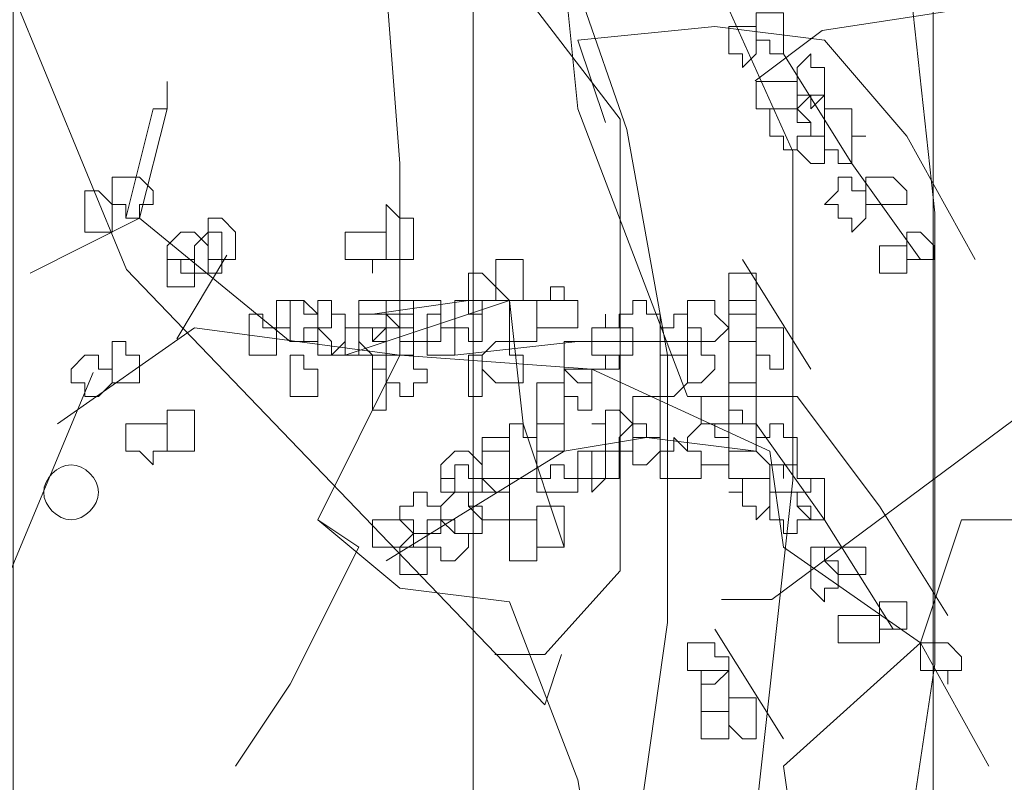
# Model space of a CAD drawing. Header units: millimetres. Extents: x 14400 to 93787, y -21104 to 39413.
# Tile 107 of 256: x 24625 to 24637, y 9758 to 9767. Entities that reach past the tile are written whole.
import ezdxf

# ---------------------------------------------------------------- set-up
doc = ezdxf.new("R2010")
doc.units = ezdxf.units.MM
doc.layers.add('_MODUS - zielen', color=66, linetype='Continuous', lineweight=9)
doc.layers.add('Hatch', color=4, linetype='Continuous', lineweight=5)

msp = doc.modelspace()

# ---------------------------------------------------------------- hatches: boundary and pattern name
at = {"layer": 'Hatch', "ltscale": 2, "true_color": 0xc7c7c7}
h = msp.add_hatch(dxfattribs=at)
h.set_pattern_fill('GRATE', color=9, scale=7, angle=90)
h.paths.add_polyline_path([(24866.08516, 9993.23322), (25012.58516, 9993.23322), (25012.58516, 9747.23322), (24548.33412, 9747.23322), (24548.33412, 9824.23322), (24866.08516, 9824.23322)])

# ---------------------------------------------------------------- linework, layer by layer
at = {"layer": '_MODUS - zielen', "transparency": 33554687}
for p, q in [((24632.72015, 9765.81097, -6681.00084), (24631.00232, 9770.75794, -6681.00084)), ((24634.72427, 9765.54437, -6681.00084), (24632.72015, 9770.01737, -6681.00084)), ((24636.44209, 9764.8038, -6681.00084), (24635.95129, 9769.27681, -6681.00084)), ((24633.21095, 9763.0857, -6681.00084), (24632.72015, 9765.81097, -6681.00084)), ((24634.72427, 9761.57495, -6681.00084), (24634.72427, 9765.54437, -6681.00084)), ((24636.44209, 9759.35326, -6681.00084), (24636.44209, 9764.8038, -6681.00084)), ((24633.21095, 9759.85684, -6681.00084), (24633.21095, 9763.0857, -6681.00084)), ((24634.23347, 9757.13156, -6681.00084), (24634.72427, 9761.57495, -6681.00084)), ((24632.72015, 9756.36138, -6681.00084), (24633.21095, 9759.85684, -6681.00084)), ((24635.29894, 9751.83284, -6681.00084), (24636.44209, 9759.35326, -6681.00084))]:
    msp.add_line(p, q, dxfattribs=at)
at = {"layer": '_MODUS - zielen', "transparency": 33554687, "elevation": -6681.00084}
for points in [[(24633.45374, 9762.58797), (24632.13003, 9766.0627), (24631.96457, 9767.71733), (24632.46096, 9769.53743), (24633.28828, 9770.86114), (24633.95013, 9772.51577), (24634.11559, 9775.82504)], [(24629.97901, 9763.08436), (24629.97901, 9765.40084), (24629.81354, 9767.55187), (24629.31715, 9769.04104), (24629.31715, 9770.53021), (24627.82798, 9771.85392), (24626.33881, 9773.34309), (24624.84964, 9774.6668)], [(24641.95019, 9765.18714), (24642.15216, 9766.19778), (24640.33337, 9767.81473), (24635.07792, 9767.00619), (24634.26899, 9766.39989)], [(24632.46096, 9765.89724), (24632.13003, 9766.89002), (24633.78467, 9767.05548), (24635.10837, 9766.89002), (24636.10115, 9765.73177), (24636.92847, 9764.2426)], [(24634.61198, 9766.72455), (24635.4393, 9765.40084), (24636.26662, 9764.2426)], [(24627.16613, 9766.39363), (24627.16613, 9766.0627), (24627.16613, 9766.0627)], [(24627.00066, 9766.0627), (24626.66974, 9764.73899), (24626.66974, 9764.73899)], [(24627.00066, 9766.0627), (24627.16613, 9766.0627), (24626.8352, 9764.73899), (24626.66974, 9764.73899)], [(24643.56701, 9760.5384), (24641.95019, 9763.9744), (24641.54625, 9765.38938), (24634.47096, 9760.13406), (24633.86505, 9760.13406)], [(24628.6553, 9763.24982), (24626.8352, 9764.73899), (24625.51149, 9764.07714)], [(24634.11559, 9764.2426), (24634.94291, 9762.91889), (24634.94291, 9762.91889)], [(24631.46818, 9762.25704), (24631.30271, 9763.74621), (24629.31715, 9763.08436)], [(24631.96457, 9763.74621), (24630.80632, 9763.74621), (24629.64808, 9763.58075)], [(24629.97901, 9763.08436), (24627.49705, 9763.41528), (24625.84242, 9762.25704)], [(24633.6192, 9763.24982), (24632.13003, 9763.24982), (24630.64086, 9763.08436)], [(24629.97901, 9763.08436), (24628.98623, 9761.0988), (24629.48262, 9760.76787), (24628.6553, 9759.11323), (24627.99344, 9758.12045)], [(24629.97901, 9763.08436), (24632.29549, 9762.91889), (24634.44652, 9761.92611)], [(24633.45374, 9762.58797), (24634.77745, 9762.58797), (24634.77745, 9762.58797)], [(24634.77745, 9762.58797), (24635.77023, 9761.26426), (24636.59754, 9759.94055)], [(24631.96457, 9760.76787), (24631.46818, 9762.25704), (24631.46818, 9762.25704)], [(24634.28106, 9762.25704), (24635.10837, 9761.0988), (24635.93569, 9759.77509)], [(24632.95735, 9762.09158), (24631.96457, 9761.92611), (24629.81354, 9760.6024)], [(24634.28106, 9761.92611), (24632.95735, 9762.09158), (24632.95735, 9762.09158)], [(24634.44652, 9761.92611), (24634.61198, 9760.76787), (24636.26662, 9759.60962), (24637.09393, 9758.12045)], [(24633.12281, 9753.15655), (24632.95735, 9755.14211), (24632.29549, 9756.96221), (24632.13003, 9757.95499), (24631.30271, 9760.10601), (24629.97901, 9760.27148), (24628.98623, 9761.0988)], [(24633.12281, 9753.15655), (24633.12281, 9753.98387), (24634.61198, 9755.47304), (24634.77745, 9756.96221), (24634.61198, 9758.12045), (24636.26662, 9759.60962), (24636.76301, 9761.0988), (24638.08672, 9761.0988)], [(24633.78467, 9759.77509), (24634.61198, 9758.45138), (24634.61198, 9758.45138)]]:
    msp.add_lwpolyline(points, dxfattribs=at)
at = {"layer": '_MODUS - zielen', "transparency": 33554687}
for points in [[(24627.28405, 9770.18324), (24625.26223, 9767.55552), (24626.67708, 9764.11939), (24631.73042, 9758.8642), (24631.93239, 9759.47064)], [(24630.51755, 9770.18324), (24630.31558, 9768.97036), (24632.63982, 9765.9387), (24632.63982, 9760.48128), (24631.73042, 9759.47064), (24631.12451, 9759.47064)], [(24627.88996, 9764.29287), (24627.28405, 9763.28236)], [(24626.27314, 9762.87803), (24625.26223, 9760.45254), (24622.0286, 9756.51108), (24624.04935, 9756.46059), (24627.88996, 9756.46059), (24627.68799, 9754.79302), (24625.4642, 9749.33587), (24624.85829, 9748.32522), (24624.25238, 9748.52732)]]:
    msp.add_lwpolyline(points, dxfattribs=at)
at = {"layer": '_MODUS - zielen', "transparency": 33554687, "elevation": -6681.00084}
for points in [[(24634.44652, 9767.22094), (24634.28106, 9767.22094), (24634.28106, 9767.05548), (24634.28106, 9766.89002), (24634.28106, 9766.89002), (24634.44652, 9766.89002), (24634.44652, 9766.72455), (24634.61198, 9766.72455), (24634.61198, 9766.72455), (24634.61198, 9766.89002), (24634.61198, 9766.89002), (24634.61198, 9767.05548), (24634.61198, 9767.22094), (24634.61198, 9767.22094)], [(24633.95013, 9767.05548), (24633.95013, 9766.89002), (24633.95013, 9766.89002), (24633.95013, 9766.89002), (24633.95013, 9766.72455), (24633.95013, 9766.72455), (24633.95013, 9766.72455), (24634.11559, 9766.72455), (24634.11559, 9766.55909), (24634.28106, 9766.72455), (24634.28106, 9766.72455), (24634.28106, 9766.72455), (24634.28106, 9766.89002), (24634.28106, 9766.89002), (24634.28106, 9767.05548), (24634.11559, 9767.05548)], [(24634.94291, 9766.72455), (24634.77745, 9766.55909), (24634.77745, 9766.39363), (24634.77745, 9766.39363), (24634.77745, 9766.22816), (24634.94291, 9766.22816), (24634.94291, 9766.0627), (24634.94291, 9766.0627), (24635.10837, 9766.22816), (24635.10837, 9766.39363), (24635.10837, 9766.39363), (24635.10837, 9766.55909), (24634.94291, 9766.55909)], [(24634.44652, 9766.39363), (24634.28106, 9766.39363), (24634.28106, 9766.22816), (24634.28106, 9766.0627), (24634.44652, 9766.0627), (24634.44652, 9766.0627), (24634.61198, 9766.0627), (24634.61198, 9766.0627), (24634.77745, 9766.0627), (24634.77745, 9766.0627), (24634.77745, 9766.22816), (24634.77745, 9766.39363), (24634.61198, 9766.39363), (24634.61198, 9766.39363), (24634.61198, 9766.39363)], [(24634.94291, 9766.22816), (24634.77745, 9766.0627), (24634.77745, 9766.0627), (24634.94291, 9765.89724), (24634.94291, 9765.73177), (24634.94291, 9765.73177), (24635.10837, 9765.73177), (24635.10837, 9765.73177), (24635.10837, 9765.89724), (24635.10837, 9766.0627), (24635.10837, 9766.0627), (24635.10837, 9766.22816)], [(24634.61198, 9766.0627), (24634.61198, 9766.0627), (24634.44652, 9766.0627), (24634.44652, 9765.89724), (24634.44652, 9765.73177), (24634.44652, 9765.73177), (24634.61198, 9765.73177), (24634.61198, 9765.56631), (24634.61198, 9765.56631), (24634.77745, 9765.56631), (24634.77745, 9765.73177), (24634.94291, 9765.73177), (24634.94291, 9765.73177), (24634.94291, 9765.89724), (24634.77745, 9765.89724), (24634.77745, 9766.0627)], [(24635.27384, 9766.0627), (24635.10837, 9766.0627), (24635.10837, 9765.89724), (24635.10837, 9765.73177), (24635.10837, 9765.73177), (24635.10837, 9765.56631), (24635.27384, 9765.56631), (24635.27384, 9765.40084), (24635.4393, 9765.40084), (24635.4393, 9765.56631), (24635.4393, 9765.73177), (24635.60476, 9765.73177), (24635.4393, 9765.73177), (24635.4393, 9765.89724), (24635.4393, 9766.0627)], [(24634.94291, 9765.73177), (24634.94291, 9765.73177), (24634.77745, 9765.73177), (24634.77745, 9765.56631), (24634.94291, 9765.40084), (24634.94291, 9765.40084), (24634.94291, 9765.40084), (24635.10837, 9765.40084), (24635.10837, 9765.40084), (24635.10837, 9765.40084), (24635.10837, 9765.56631), (24635.10837, 9765.73177), (24635.10837, 9765.73177), (24635.10837, 9765.73177)], [(24626.66974, 9765.23538), (24626.66974, 9765.23538), (24626.50427, 9765.23538), (24626.50427, 9765.06992), (24626.50427, 9764.90445), (24626.66974, 9764.90445), (24626.66974, 9764.73899), (24626.66974, 9764.73899), (24626.8352, 9764.73899), (24626.8352, 9764.90445), (24627.00066, 9764.90445), (24627.00066, 9764.90445), (24627.00066, 9765.06992), (24626.8352, 9765.23538)], [(24635.27384, 9765.23538), (24635.27384, 9765.06992), (24635.10837, 9764.90445), (24635.27384, 9764.90445), (24635.27384, 9764.73899), (24635.4393, 9764.73899), (24635.4393, 9764.57353), (24635.4393, 9764.57353), (24635.60476, 9764.73899), (24635.60476, 9764.90445), (24635.60476, 9764.90445), (24635.60476, 9765.06992), (24635.4393, 9765.06992), (24635.4393, 9765.23538), (24635.4393, 9765.23538)], [(24635.77023, 9765.23538), (24635.60476, 9765.23538), (24635.60476, 9765.23538), (24635.60476, 9765.06992), (24635.60476, 9764.90445), (24635.77023, 9764.90445), (24635.77023, 9764.90445), (24635.77023, 9764.90445), (24635.93569, 9764.90445), (24635.93569, 9764.90445), (24636.10115, 9764.90445), (24636.10115, 9765.06992), (24635.93569, 9765.23538), (24635.93569, 9765.23538)], [(24626.33881, 9765.06992), (24626.17335, 9765.06992), (24626.17335, 9764.90445), (24626.17335, 9764.90445), (24626.17335, 9764.73899), (24626.17335, 9764.57353), (24626.33881, 9764.57353), (24626.33881, 9764.57353), (24626.50427, 9764.57353), (24626.50427, 9764.73899), (24626.50427, 9764.90445), (24626.50427, 9764.90445)], [(24629.81354, 9764.73899), (24629.81354, 9764.73899), (24629.81354, 9764.57353), (24629.81354, 9764.57353), (24629.81354, 9764.40806), (24629.81354, 9764.40806), (24629.81354, 9764.2426), (24629.97901, 9764.2426), (24630.14447, 9764.2426), (24630.14447, 9764.40806), (24630.14447, 9764.57353), (24630.14447, 9764.57353), (24630.14447, 9764.73899), (24629.97901, 9764.73899), (24629.81354, 9764.90445)], [(24627.82798, 9764.73899), (24627.66252, 9764.73899), (24627.66252, 9764.57353), (24627.66252, 9764.57353), (24627.66252, 9764.40806), (24627.66252, 9764.2426), (24627.82798, 9764.2426), (24627.82798, 9764.2426), (24627.99344, 9764.2426), (24627.99344, 9764.40806), (24627.99344, 9764.57353), (24627.99344, 9764.57353)], [(24627.33159, 9764.57353), (24627.16613, 9764.40806), (24627.16613, 9764.2426), (24627.16613, 9764.2426), (24627.33159, 9764.2426), (24627.33159, 9764.07714), (24627.49705, 9764.07714), (24627.49705, 9764.07714), (24627.66252, 9764.07714), (24627.66252, 9764.2426), (24627.66252, 9764.2426), (24627.66252, 9764.40806), (24627.49705, 9764.57353), (24627.49705, 9764.57353)], [(24627.49705, 9764.40806), (24627.49705, 9764.2426), (24627.49705, 9764.2426), (24627.49705, 9764.07714), (24627.66252, 9764.07714), (24627.66252, 9764.07714), (24627.82798, 9764.07714), (24627.82798, 9764.07714), (24627.82798, 9764.07714), (24627.82798, 9764.2426), (24627.82798, 9764.2426), (24627.82798, 9764.40806), (24627.82798, 9764.40806), (24627.82798, 9764.57353), (24627.66252, 9764.57353)], [(24629.48262, 9764.57353), (24629.48262, 9764.57353), (24629.31715, 9764.57353), (24629.31715, 9764.40806), (24629.31715, 9764.2426), (24629.48262, 9764.2426), (24629.48262, 9764.2426), (24629.64808, 9764.2426), (24629.64808, 9764.07714), (24629.64808, 9764.07714), (24629.64808, 9764.2426), (24629.81354, 9764.2426), (24629.81354, 9764.2426), (24629.81354, 9764.40806), (24629.81354, 9764.57353), (24629.64808, 9764.57353), (24629.64808, 9764.57353), (24629.64808, 9764.57353)], [(24636.10115, 9764.57353), (24636.10115, 9764.57353), (24636.10115, 9764.40806), (24636.10115, 9764.2426), (24636.10115, 9764.2426), (24636.26662, 9764.2426), (24636.26662, 9764.2426), (24636.43208, 9764.2426), (24636.43208, 9764.2426), (24636.43208, 9764.40806), (24636.26662, 9764.57353), (24636.26662, 9764.57353)], [(24635.77023, 9764.40806), (24635.77023, 9764.40806), (24635.77023, 9764.2426), (24635.77023, 9764.2426), (24635.77023, 9764.07714), (24635.77023, 9764.07714), (24635.93569, 9764.07714), (24636.10115, 9764.07714), (24636.10115, 9764.07714), (24636.10115, 9764.2426), (24636.10115, 9764.2426), (24636.10115, 9764.40806), (24635.93569, 9764.40806)], [(24627.16613, 9764.2426), (24627.16613, 9764.2426), (24627.16613, 9764.07714), (24627.16613, 9764.07714), (24627.16613, 9764.07714), (24627.16613, 9763.91167), (24627.33159, 9763.91167), (24627.49705, 9763.91167), (24627.49705, 9763.91167), (24627.49705, 9764.07714), (24627.49705, 9764.07714), (24627.49705, 9764.2426), (24627.49705, 9764.2426), (24627.33159, 9764.2426)], [(24631.30271, 9764.2426), (24631.13725, 9764.2426), (24631.13725, 9764.07714), (24631.13725, 9764.07714), (24631.13725, 9763.91167), (24631.30271, 9763.74621), (24631.30271, 9763.74621), (24631.46818, 9763.74621), (24631.46818, 9763.91167), (24631.46818, 9764.07714), (24631.46818, 9764.07714), (24631.46818, 9764.2426)], [(24630.80632, 9764.07714), (24630.80632, 9764.07714), (24630.80632, 9764.07714), (24630.80632, 9763.91167), (24630.80632, 9763.74621), (24630.80632, 9763.74621), (24630.80632, 9763.58075), (24630.97179, 9763.58075), (24630.97179, 9763.58075), (24630.97179, 9763.74621), (24631.13725, 9763.74621), (24631.13725, 9763.74621), (24631.13725, 9763.91167), (24630.97179, 9764.07714), (24630.97179, 9764.07714)], [(24633.95013, 9764.07714), (24633.95013, 9764.07714), (24633.95013, 9763.91167), (24633.95013, 9763.74621), (24633.95013, 9763.74621), (24633.95013, 9763.58075), (24634.11559, 9763.58075), (24634.28106, 9763.58075), (24634.28106, 9763.74621), (24634.28106, 9763.74621), (24634.28106, 9763.91167), (24634.28106, 9764.07714), (24634.11559, 9764.07714)], [(24631.7991, 9763.91167), (24631.7991, 9763.74621), (24631.63364, 9763.74621), (24631.63364, 9763.74621), (24631.63364, 9763.58075), (24631.63364, 9763.41528), (24631.7991, 9763.41528), (24631.7991, 9763.41528), (24631.96457, 9763.41528), (24631.96457, 9763.41528), (24631.96457, 9763.41528), (24632.13003, 9763.41528), (24632.13003, 9763.58075), (24632.13003, 9763.74621), (24631.96457, 9763.74621), (24631.96457, 9763.74621), (24631.96457, 9763.74621), (24631.96457, 9763.91167)], [(24628.6553, 9763.74621), (24628.48984, 9763.74621), (24628.48984, 9763.58075), (24628.48984, 9763.41528), (24628.48984, 9763.41528), (24628.6553, 9763.41528), (24628.6553, 9763.24982), (24628.6553, 9763.24982), (24628.82076, 9763.24982), (24628.82076, 9763.41528), (24628.98623, 9763.41528), (24628.98623, 9763.41528), (24628.98623, 9763.58075), (24628.82076, 9763.58075), (24628.82076, 9763.74621)], [(24628.6553, 9763.74621), (24628.6553, 9763.74621), (24628.6553, 9763.58075), (24628.6553, 9763.41528), (24628.6553, 9763.41528), (24628.6553, 9763.24982), (24628.6553, 9763.24982), (24628.82076, 9763.24982), (24628.98623, 9763.24982), (24628.98623, 9763.41528), (24628.98623, 9763.41528), (24628.98623, 9763.58075), (24628.82076, 9763.74621)], [(24628.98623, 9763.74621), (24628.98623, 9763.58075), (24628.98623, 9763.41528), (24628.98623, 9763.41528), (24628.98623, 9763.24982), (24628.98623, 9763.24982), (24628.98623, 9763.08436), (24629.15169, 9763.08436), (24629.31715, 9763.24982), (24629.31715, 9763.41528), (24629.31715, 9763.41528), (24629.31715, 9763.58075), (24629.15169, 9763.58075), (24629.15169, 9763.74621)], [(24629.64808, 9763.74621), (24629.48262, 9763.74621), (24629.48262, 9763.74621), (24629.48262, 9763.58075), (24629.48262, 9763.41528), (24629.64808, 9763.41528), (24629.64808, 9763.41528), (24629.64808, 9763.24982), (24629.81354, 9763.41528), (24629.81354, 9763.41528), (24629.81354, 9763.58075), (24629.81354, 9763.58075), (24629.81354, 9763.74621)], [(24629.81354, 9763.74621), (24629.81354, 9763.74621), (24629.81354, 9763.74621), (24629.81354, 9763.58075), (24629.81354, 9763.41528), (24629.81354, 9763.41528), (24629.81354, 9763.41528), (24629.97901, 9763.41528), (24629.97901, 9763.24982), (24630.14447, 9763.24982), (24630.14447, 9763.41528), (24630.14447, 9763.41528), (24630.14447, 9763.41528), (24630.14447, 9763.58075), (24630.14447, 9763.74621), (24630.14447, 9763.74621), (24629.97901, 9763.74621)], [(24630.14447, 9763.74621), (24630.14447, 9763.74621), (24630.14447, 9763.58075), (24630.14447, 9763.41528), (24630.14447, 9763.41528), (24630.14447, 9763.24982), (24630.30993, 9763.24982), (24630.4754, 9763.24982), (24630.4754, 9763.41528), (24630.4754, 9763.41528), (24630.4754, 9763.41528), (24630.4754, 9763.41528), (24630.4754, 9763.58075), (24630.4754, 9763.74621), (24630.30993, 9763.74621)], [(24630.80632, 9763.74621), (24630.64086, 9763.74621), (24630.64086, 9763.58075), (24630.64086, 9763.41528), (24630.64086, 9763.41528), (24630.80632, 9763.41528), (24630.80632, 9763.24982), (24630.80632, 9763.24982), (24630.97179, 9763.24982), (24630.97179, 9763.41528), (24630.97179, 9763.41528), (24630.97179, 9763.41528), (24630.97179, 9763.58075), (24630.97179, 9763.58075), (24630.97179, 9763.74621)], [(24631.30271, 9763.74621), (24631.30271, 9763.58075), (24631.30271, 9763.41528), (24631.30271, 9763.41528), (24631.30271, 9763.24982), (24631.46818, 9763.24982), (24631.63364, 9763.24982), (24631.63364, 9763.24982), (24631.63364, 9763.41528), (24631.63364, 9763.41528), (24631.63364, 9763.58075), (24631.63364, 9763.74621), (24631.46818, 9763.74621)], [(24632.79189, 9763.74621), (24632.79189, 9763.58075), (24632.62642, 9763.58075), (24632.62642, 9763.41528), (24632.79189, 9763.41528), (24632.79189, 9763.24982), (24632.79189, 9763.24982), (24632.95735, 9763.24982), (24633.12281, 9763.24982), (24633.12281, 9763.41528), (24633.12281, 9763.41528), (24633.12281, 9763.58075), (24632.95735, 9763.58075), (24632.95735, 9763.74621)], [(24633.6192, 9763.74621), (24633.45374, 9763.74621), (24633.45374, 9763.58075), (24633.45374, 9763.41528), (24633.45374, 9763.41528), (24633.6192, 9763.41528), (24633.6192, 9763.24982), (24633.6192, 9763.24982), (24633.78467, 9763.24982), (24633.95013, 9763.41528), (24633.95013, 9763.41528), (24633.78467, 9763.58075), (24633.78467, 9763.74621)], [(24633.95013, 9763.74621), (24633.95013, 9763.58075), (24633.95013, 9763.41528), (24633.95013, 9763.41528), (24633.95013, 9763.41528), (24633.95013, 9763.24982), (24634.11559, 9763.24982), (24634.28106, 9763.24982), (24634.28106, 9763.24982), (24634.28106, 9763.41528), (24634.28106, 9763.41528), (24634.28106, 9763.58075), (24634.28106, 9763.58075), (24634.28106, 9763.74621), (24634.11559, 9763.74621)], [(24628.15891, 9763.58075), (24628.15891, 9763.41528), (24628.15891, 9763.41528), (24628.15891, 9763.24982), (24628.15891, 9763.08436), (24628.32437, 9763.08436), (24628.32437, 9763.08436), (24628.32437, 9763.08436), (24628.48984, 9763.08436), (24628.48984, 9763.24982), (24628.48984, 9763.41528), (24628.48984, 9763.41528), (24628.32437, 9763.41528), (24628.32437, 9763.58075), (24628.32437, 9763.58075)], [(24629.15169, 9763.58075), (24629.15169, 9763.41528), (24628.98623, 9763.41528), (24628.98623, 9763.41528), (24629.15169, 9763.24982), (24629.15169, 9763.08436), (24629.31715, 9763.08436), (24629.31715, 9763.08436), (24629.48262, 9763.08436), (24629.48262, 9763.24982), (24629.48262, 9763.41528), (24629.48262, 9763.41528), (24629.31715, 9763.41528), (24629.31715, 9763.58075), (24629.31715, 9763.58075)], [(24629.64808, 9763.58075), (24629.48262, 9763.58075), (24629.48262, 9763.41528), (24629.48262, 9763.41528), (24629.48262, 9763.24982), (24629.64808, 9763.08436), (24629.64808, 9763.08436), (24629.81354, 9763.08436), (24629.81354, 9763.24982), (24629.81354, 9763.24982), (24629.81354, 9763.41528), (24629.81354, 9763.41528), (24629.81354, 9763.58075)], [(24629.81354, 9763.41528), (24629.64808, 9763.41528), (24629.64808, 9763.24982), (24629.81354, 9763.24982), (24629.81354, 9763.08436), (24629.81354, 9763.08436), (24629.97901, 9763.08436), (24630.14447, 9763.08436), (24630.14447, 9763.24982), (24630.14447, 9763.41528), (24629.97901, 9763.41528), (24629.81354, 9763.58075)], [(24629.81354, 9763.58075), (24629.81354, 9763.58075), (24629.81354, 9763.41528), (24629.81354, 9763.41528), (24629.81354, 9763.24982), (24629.81354, 9763.08436), (24629.97901, 9763.08436), (24630.14447, 9763.08436), (24630.14447, 9763.24982), (24630.14447, 9763.41528), (24630.14447, 9763.41528), (24630.14447, 9763.58075), (24629.97901, 9763.58075)], [(24630.4754, 9763.58075), (24630.30993, 9763.58075), (24630.30993, 9763.41528), (24630.30993, 9763.41528), (24630.30993, 9763.24982), (24630.30993, 9763.08436), (24630.4754, 9763.08436), (24630.4754, 9763.08436), (24630.4754, 9763.08436), (24630.4754, 9763.08436), (24630.64086, 9763.08436), (24630.64086, 9763.24982), (24630.64086, 9763.41528), (24630.64086, 9763.41528), (24630.4754, 9763.41528)], [(24632.46096, 9763.41528), (24632.29549, 9763.41528), (24632.29549, 9763.41528), (24632.29549, 9763.24982), (24632.29549, 9763.08436), (24632.46096, 9763.08436), (24632.46096, 9763.08436), (24632.46096, 9763.08436), (24632.62642, 9763.08436), (24632.62642, 9763.08436), (24632.79189, 9763.08436), (24632.79189, 9763.24982), (24632.79189, 9763.41528), (24632.62642, 9763.41528), (24632.62642, 9763.41528), (24632.46096, 9763.41528), (24632.46096, 9763.58075), (24632.46096, 9763.58075)], [(24633.28828, 9763.41528), (24633.12281, 9763.41528), (24633.12281, 9763.41528), (24633.12281, 9763.24982), (24633.12281, 9763.08436), (24633.28828, 9763.08436), (24633.28828, 9763.08436), (24633.45374, 9763.08436), (24633.45374, 9763.08436), (24633.45374, 9763.08436), (24633.45374, 9763.24982), (24633.45374, 9763.41528), (24633.45374, 9763.41528), (24633.45374, 9763.41528), (24633.45374, 9763.58075), (24633.28828, 9763.58075)], [(24629.48262, 9763.41528), (24629.48262, 9763.41528), (24629.31715, 9763.41528), (24629.31715, 9763.24982), (24629.31715, 9763.08436), (24629.48262, 9763.08436), (24629.64808, 9763.08436), (24629.64808, 9762.91889), (24629.64808, 9762.91889), (24629.64808, 9763.08436), (24629.81354, 9763.08436), (24629.81354, 9763.08436), (24629.81354, 9763.24982), (24629.81354, 9763.41528), (24629.64808, 9763.41528), (24629.64808, 9763.41528), (24629.64808, 9763.41528)], [(24632.46096, 9763.41528), (24632.46096, 9763.41528), (24632.29549, 9763.41528), (24632.29549, 9763.24982), (24632.29549, 9763.08436), (24632.46096, 9763.08436), (24632.46096, 9763.08436), (24632.46096, 9763.08436), (24632.46096, 9762.91889), (24632.62642, 9762.91889), (24632.62642, 9763.08436), (24632.79189, 9763.08436), (24632.79189, 9763.08436), (24632.79189, 9763.24982), (24632.79189, 9763.41528), (24632.62642, 9763.41528), (24632.62642, 9763.41528)], [(24634.44652, 9763.41528), (24634.28106, 9763.41528), (24634.28106, 9763.24982), (24634.28106, 9763.08436), (24634.28106, 9763.08436), (24634.44652, 9763.08436), (24634.44652, 9762.91889), (24634.61198, 9762.91889), (24634.61198, 9762.91889), (24634.61198, 9763.08436), (24634.61198, 9763.08436), (24634.61198, 9763.24982), (24634.61198, 9763.41528), (24634.61198, 9763.41528)], [(24626.66974, 9763.24982), (24626.50427, 9763.24982), (24626.50427, 9763.08436), (24626.50427, 9763.08436), (24626.50427, 9762.91889), (24626.50427, 9762.75343), (24626.66974, 9762.75343), (24626.66974, 9762.75343), (24626.66974, 9762.75343), (24626.8352, 9762.75343), (24626.8352, 9762.91889), (24626.8352, 9763.08436), (24626.8352, 9763.08436), (24626.66974, 9763.08436)], [(24631.13725, 9763.24982), (24630.97179, 9763.08436), (24630.97179, 9763.08436), (24630.97179, 9762.91889), (24631.13725, 9762.75343), (24631.30271, 9762.75343), (24631.30271, 9762.75343), (24631.30271, 9762.75343), (24631.30271, 9762.75343), (24631.46818, 9762.75343), (24631.46818, 9762.91889), (24631.46818, 9763.08436), (24631.30271, 9763.08436), (24631.30271, 9763.24982)], [(24632.13003, 9763.24982), (24631.96457, 9763.24982), (24631.96457, 9763.08436), (24631.96457, 9763.08436), (24631.96457, 9762.91889), (24632.13003, 9762.75343), (24632.29549, 9762.75343), (24632.29549, 9762.75343), (24632.29549, 9762.91889), (24632.46096, 9762.91889), (24632.46096, 9763.08436), (24632.29549, 9763.08436), (24632.29549, 9763.24982), (24632.29549, 9763.24982)], [(24633.45374, 9763.24982), (24633.45374, 9763.24982), (24633.45374, 9763.08436), (24633.45374, 9763.08436), (24633.45374, 9762.91889), (24633.45374, 9762.91889), (24633.45374, 9762.75343), (24633.6192, 9762.75343), (24633.6192, 9762.75343), (24633.78467, 9762.91889), (24633.78467, 9763.08436), (24633.78467, 9763.08436), (24633.6192, 9763.08436), (24633.6192, 9763.24982), (24633.6192, 9763.24982)], [(24633.95013, 9763.24982), (24633.95013, 9763.08436), (24633.95013, 9763.08436), (24633.95013, 9763.08436), (24633.95013, 9762.91889), (24633.95013, 9762.91889), (24633.95013, 9762.75343), (24634.11559, 9762.75343), (24634.11559, 9762.75343), (24634.28106, 9762.75343), (24634.28106, 9762.75343), (24634.28106, 9762.91889), (24634.28106, 9763.08436), (24634.28106, 9763.08436), (24634.28106, 9763.08436), (24634.28106, 9763.24982), (24634.11559, 9763.24982)], [(24626.17335, 9763.08436), (24626.00788, 9762.91889), (24626.00788, 9762.75343), (24626.00788, 9762.75343), (24626.17335, 9762.75343), (24626.17335, 9762.58797), (24626.33881, 9762.58797), (24626.33881, 9762.58797), (24626.50427, 9762.75343), (24626.50427, 9762.75343), (24626.50427, 9762.91889), (24626.33881, 9762.91889), (24626.33881, 9763.08436), (24626.33881, 9763.08436)], [(24628.6553, 9763.08436), (24628.6553, 9762.91889), (24628.6553, 9762.75343), (24628.6553, 9762.75343), (24628.6553, 9762.58797), (24628.6553, 9762.58797), (24628.6553, 9762.58797), (24628.82076, 9762.58797), (24628.98623, 9762.58797), (24628.98623, 9762.75343), (24628.98623, 9762.75343), (24628.98623, 9762.91889), (24628.82076, 9762.91889), (24628.82076, 9763.08436)], [(24629.97901, 9763.08436), (24629.81354, 9763.08436), (24629.81354, 9762.91889), (24629.81354, 9762.75343), (24629.81354, 9762.75343), (24629.97901, 9762.75343), (24629.97901, 9762.58797), (24630.14447, 9762.58797), (24630.14447, 9762.58797), (24630.14447, 9762.75343), (24630.30993, 9762.75343), (24630.30993, 9762.75343), (24630.30993, 9762.91889), (24630.14447, 9762.91889), (24630.14447, 9763.08436), (24630.14447, 9763.08436)], [(24630.80632, 9763.08436), (24630.80632, 9763.08436), (24630.80632, 9762.91889), (24630.80632, 9762.75343), (24630.80632, 9762.75343), (24630.80632, 9762.58797), (24630.97179, 9762.58797), (24630.97179, 9762.58797), (24630.97179, 9762.75343), (24630.97179, 9762.75343), (24630.97179, 9762.91889), (24630.97179, 9763.08436), (24630.97179, 9763.08436)], [(24633.12281, 9763.08436), (24633.12281, 9763.08436), (24633.12281, 9762.91889), (24633.12281, 9762.75343), (24633.12281, 9762.75343), (24633.12281, 9762.75343), (24633.12281, 9762.58797), (24633.28828, 9762.58797), (24633.45374, 9762.75343), (24633.45374, 9762.75343), (24633.45374, 9762.91889), (24633.45374, 9763.08436), (24633.28828, 9763.08436), (24633.28828, 9763.08436)], [(24629.64808, 9762.91889), (24629.64808, 9762.75343), (24629.64808, 9762.75343), (24629.64808, 9762.58797), (24629.64808, 9762.58797), (24629.64808, 9762.58797), (24629.64808, 9762.4225), (24629.81354, 9762.4225), (24629.81354, 9762.58797), (24629.81354, 9762.58797), (24629.81354, 9762.75343), (24629.81354, 9762.75343), (24629.81354, 9762.75343), (24629.81354, 9762.91889)], [(24631.96457, 9762.91889), (24631.96457, 9762.75343), (24631.96457, 9762.75343), (24631.96457, 9762.75343), (24631.96457, 9762.58797), (24631.96457, 9762.58797), (24631.96457, 9762.58797), (24632.13003, 9762.58797), (24632.13003, 9762.4225), (24632.29549, 9762.4225), (24632.29549, 9762.58797), (24632.29549, 9762.58797), (24632.29549, 9762.58797), (24632.29549, 9762.75343), (24632.29549, 9762.75343), (24632.29549, 9762.91889), (24632.13003, 9762.91889)], [(24631.63364, 9762.75343), (24631.63364, 9762.75343), (24631.63364, 9762.58797), (24631.63364, 9762.58797), (24631.63364, 9762.4225), (24631.63364, 9762.25704), (24631.7991, 9762.25704), (24631.96457, 9762.25704), (24631.96457, 9762.4225), (24631.96457, 9762.58797), (24631.96457, 9762.58797), (24631.96457, 9762.75343), (24631.7991, 9762.75343)], [(24633.95013, 9762.75343), (24633.95013, 9762.75343), (24633.95013, 9762.58797), (24633.95013, 9762.58797), (24633.95013, 9762.4225), (24633.95013, 9762.25704), (24634.11559, 9762.25704), (24634.28106, 9762.25704), (24634.28106, 9762.4225), (24634.28106, 9762.4225), (24634.28106, 9762.58797), (24634.28106, 9762.58797), (24634.28106, 9762.75343), (24634.11559, 9762.75343)], [(24632.79189, 9762.58797), (24632.79189, 9762.58797), (24632.79189, 9762.58797), (24632.79189, 9762.4225), (24632.79189, 9762.25704), (24632.79189, 9762.25704), (24632.79189, 9762.25704), (24632.79189, 9762.09158), (24632.95735, 9762.09158), (24633.12281, 9762.09158), (24633.12281, 9762.25704), (24633.12281, 9762.25704), (24633.12281, 9762.25704), (24633.12281, 9762.4225), (24633.12281, 9762.4225), (24633.12281, 9762.58797), (24632.95735, 9762.58797), (24632.95735, 9762.58797)], [(24633.6192, 9762.58797), (24633.6192, 9762.58797), (24633.6192, 9762.58797), (24633.6192, 9762.4225), (24633.6192, 9762.25704), (24633.6192, 9762.25704), (24633.6192, 9762.25704), (24633.78467, 9762.25704), (24633.95013, 9762.25704), (24633.95013, 9762.25704), (24633.95013, 9762.4225), (24633.95013, 9762.58797), (24633.78467, 9762.58797)], [(24627.16613, 9762.4225), (24627.16613, 9762.4225), (24627.16613, 9762.25704), (24627.16613, 9762.25704), (24627.16613, 9762.09158), (24627.16613, 9761.92611), (24627.33159, 9761.92611), (24627.49705, 9761.92611), (24627.49705, 9762.09158), (24627.49705, 9762.25704), (24627.49705, 9762.25704), (24627.49705, 9762.4225), (24627.33159, 9762.4225)], [(24632.46096, 9762.4225), (24632.46096, 9762.25704), (24632.29549, 9762.25704), (24632.46096, 9762.25704), (24632.46096, 9762.09158), (24632.46096, 9761.92611), (24632.46096, 9761.92611), (24632.62642, 9761.92611), (24632.79189, 9761.92611), (24632.79189, 9762.09158), (24632.79189, 9762.25704), (24632.79189, 9762.25704), (24632.62642, 9762.4225)], [(24633.95013, 9762.4225), (24633.95013, 9762.4225), (24633.95013, 9762.25704), (24633.95013, 9762.25704), (24633.95013, 9762.09158), (24633.95013, 9761.92611), (24633.95013, 9761.92611), (24633.95013, 9761.92611), (24634.11559, 9761.92611), (24634.28106, 9761.92611), (24634.28106, 9762.09158), (24634.28106, 9762.25704), (24634.28106, 9762.25704), (24634.11559, 9762.25704), (24634.11559, 9762.4225)], [(24626.8352, 9762.25704), (24626.8352, 9762.25704), (24626.66974, 9762.25704), (24626.66974, 9762.09158), (24626.66974, 9761.92611), (24626.8352, 9761.92611), (24627.00066, 9761.76065), (24627.00066, 9761.76065), (24627.00066, 9761.92611), (24627.16613, 9761.92611), (24627.16613, 9761.92611), (24627.16613, 9762.09158), (24627.16613, 9762.25704), (24627.00066, 9762.25704), (24627.00066, 9762.25704)], [(24631.30271, 9762.25704), (24631.30271, 9762.09158), (24631.30271, 9762.09158), (24631.30271, 9761.92611), (24631.30271, 9761.92611), (24631.30271, 9761.76065), (24631.30271, 9761.76065), (24631.30271, 9761.59519), (24631.46818, 9761.59519), (24631.63364, 9761.59519), (24631.63364, 9761.76065), (24631.63364, 9761.92611), (24631.63364, 9761.92611), (24631.63364, 9761.92611), (24631.63364, 9762.09158), (24631.46818, 9762.09158), (24631.46818, 9762.25704)], [(24631.63364, 9762.25704), (24631.63364, 9762.25704), (24631.63364, 9762.25704), (24631.63364, 9762.09158), (24631.63364, 9761.92611), (24631.63364, 9761.92611), (24631.7991, 9761.92611), (24631.96457, 9761.92611), (24631.96457, 9761.92611), (24631.96457, 9761.92611), (24631.96457, 9762.09158), (24631.96457, 9762.25704), (24631.96457, 9762.25704), (24631.7991, 9762.25704)], [(24632.79189, 9762.25704), (24632.62642, 9762.09158), (24632.62642, 9761.92611), (24632.62642, 9761.92611), (24632.79189, 9761.92611), (24632.79189, 9761.76065), (24632.79189, 9761.76065), (24632.95735, 9761.76065), (24633.12281, 9761.92611), (24633.12281, 9761.92611), (24633.12281, 9762.09158), (24632.95735, 9762.09158), (24632.95735, 9762.25704)], [(24633.6192, 9762.25704), (24633.45374, 9762.09158), (24633.45374, 9761.92611), (24633.45374, 9761.92611), (24633.6192, 9761.92611), (24633.6192, 9761.76065), (24633.6192, 9761.76065), (24633.78467, 9761.76065), (24633.95013, 9761.76065), (24633.95013, 9761.92611), (24633.95013, 9761.92611), (24633.95013, 9762.09158), (24633.78467, 9762.09158), (24633.78467, 9762.25704)], [(24634.44652, 9762.25704), (24634.44652, 9762.09158), (24634.28106, 9762.09158), (24634.28106, 9761.92611), (24634.28106, 9761.92611), (24634.44652, 9761.76065), (24634.61198, 9761.76065), (24634.61198, 9761.59519), (24634.61198, 9761.59519), (24634.61198, 9761.76065), (24634.77745, 9761.76065), (24634.77745, 9761.92611), (24634.77745, 9761.92611), (24634.77745, 9762.09158), (24634.61198, 9762.09158), (24634.61198, 9762.25704), (24634.61198, 9762.25704)], [(24630.97179, 9762.09158), (24630.97179, 9762.09158), (24630.97179, 9761.92611), (24630.97179, 9761.92611), (24630.97179, 9761.76065), (24630.97179, 9761.59519), (24630.97179, 9761.59519), (24631.13725, 9761.59519), (24631.30271, 9761.59519), (24631.30271, 9761.76065), (24631.30271, 9761.76065), (24631.30271, 9761.92611), (24631.30271, 9761.92611), (24631.30271, 9761.92611), (24631.30271, 9762.09158), (24631.13725, 9762.09158)], [(24632.46096, 9761.92611), (24632.29549, 9761.92611), (24632.29549, 9761.92611), (24632.29549, 9761.76065), (24632.29549, 9761.59519), (24632.46096, 9761.59519), (24632.46096, 9761.59519), (24632.46096, 9761.59519), (24632.62642, 9761.59519), (24632.62642, 9761.59519), (24632.62642, 9761.76065), (24632.62642, 9761.92611), (24632.62642, 9761.92611), (24632.46096, 9761.92611), (24632.46096, 9762.09158)], [(24633.28828, 9761.92611), (24633.12281, 9761.92611), (24633.12281, 9761.92611), (24633.12281, 9761.76065), (24633.12281, 9761.59519), (24633.28828, 9761.59519), (24633.28828, 9761.59519), (24633.45374, 9761.59519), (24633.45374, 9761.59519), (24633.45374, 9761.59519), (24633.6192, 9761.59519), (24633.6192, 9761.76065), (24633.6192, 9761.92611), (24633.45374, 9761.92611), (24633.45374, 9761.92611), (24633.45374, 9761.92611), (24633.28828, 9762.09158)], [(24630.64086, 9761.92611), (24630.4754, 9761.76065), (24630.4754, 9761.59519), (24630.64086, 9761.59519), (24630.64086, 9761.42972), (24630.80632, 9761.42972), (24630.80632, 9761.42972), (24630.97179, 9761.42972), (24630.97179, 9761.59519), (24630.97179, 9761.59519), (24630.97179, 9761.76065), (24630.80632, 9761.92611), (24630.80632, 9761.92611)], [(24630.97179, 9761.92611), (24630.97179, 9761.92611), (24630.97179, 9761.76065), (24630.97179, 9761.59519), (24630.97179, 9761.59519), (24630.97179, 9761.59519), (24630.97179, 9761.42972), (24631.13725, 9761.42972), (24631.30271, 9761.42972), (24631.30271, 9761.59519), (24631.30271, 9761.59519), (24631.30271, 9761.76065), (24631.30271, 9761.92611), (24631.13725, 9761.92611), (24631.13725, 9761.92611)], [(24632.13003, 9761.92611), (24632.13003, 9761.92611), (24632.13003, 9761.76065), (24632.13003, 9761.59519), (24632.13003, 9761.59519), (24632.29549, 9761.59519), (24632.29549, 9761.42972), (24632.29549, 9761.42972), (24632.46096, 9761.59519), (24632.46096, 9761.59519), (24632.46096, 9761.76065), (24632.46096, 9761.92611), (24632.29549, 9761.92611), (24632.29549, 9761.92611), (24632.29549, 9761.92611)], [(24634.11559, 9761.92611), (24633.95013, 9761.92611), (24633.95013, 9761.92611), (24633.95013, 9761.76065), (24633.95013, 9761.59519), (24634.11559, 9761.59519), (24634.28106, 9761.59519), (24634.28106, 9761.59519), (24634.28106, 9761.59519), (24634.44652, 9761.59519), (24634.44652, 9761.76065), (24634.28106, 9761.92611), (24634.28106, 9761.92611), (24634.28106, 9761.92611)], [(24630.64086, 9761.76065), (24630.64086, 9761.59519), (24630.4754, 9761.59519), (24630.4754, 9761.59519), (24630.4754, 9761.42972), (24630.64086, 9761.42972), (24630.64086, 9761.42972), (24630.80632, 9761.42972), (24630.80632, 9761.42972), (24630.97179, 9761.42972), (24630.97179, 9761.42972), (24630.97179, 9761.59519), (24630.80632, 9761.59519), (24630.80632, 9761.76065), (24630.80632, 9761.76065)], [(24631.7991, 9761.76065), (24631.7991, 9761.59519), (24631.63364, 9761.59519), (24631.63364, 9761.59519), (24631.63364, 9761.42972), (24631.7991, 9761.42972), (24631.7991, 9761.42972), (24631.96457, 9761.42972), (24631.96457, 9761.42972), (24632.13003, 9761.42972), (24632.13003, 9761.42972), (24632.13003, 9761.59519), (24631.96457, 9761.59519), (24631.96457, 9761.76065), (24631.96457, 9761.76065)], [(24634.61198, 9761.76065), (24634.44652, 9761.76065), (24634.44652, 9761.59519), (24634.44652, 9761.59519), (24634.44652, 9761.42972), (24634.61198, 9761.42972), (24634.61198, 9761.42972), (24634.61198, 9761.42972), (24634.77745, 9761.42972), (24634.77745, 9761.42972), (24634.94291, 9761.42972), (24634.94291, 9761.59519), (24634.77745, 9761.59519), (24634.77745, 9761.76065)], [(24630.97179, 9761.42972), (24630.80632, 9761.42972), (24630.80632, 9761.26426), (24630.97179, 9761.26426), (24630.97179, 9761.0988), (24630.97179, 9761.0988), (24631.13725, 9761.0988), (24631.30271, 9761.0988), (24631.30271, 9761.26426), (24631.30271, 9761.42972), (24631.13725, 9761.42972), (24630.97179, 9761.59519)], [(24634.11559, 9761.59519), (24634.11559, 9761.59519), (24634.11559, 9761.42972), (24633.95013, 9761.42972), (24634.11559, 9761.42972), (24634.11559, 9761.26426), (24634.28106, 9761.26426), (24634.28106, 9761.0988), (24634.28106, 9761.0988), (24634.44652, 9761.26426), (24634.44652, 9761.42972), (24634.44652, 9761.42972), (24634.44652, 9761.59519), (24634.28106, 9761.59519), (24634.28106, 9761.59519), (24634.28106, 9761.59519)], [(24634.94291, 9761.59519), (24634.94291, 9761.42972), (24634.77745, 9761.42972), (24634.77745, 9761.42972), (24634.77745, 9761.26426), (24634.94291, 9761.26426), (24634.94291, 9761.0988), (24634.94291, 9761.0988), (24634.94291, 9761.0988), (24635.10837, 9761.0988), (24635.10837, 9761.0988), (24635.10837, 9761.0988), (24635.10837, 9761.26426), (24635.10837, 9761.42972), (24635.10837, 9761.42972), (24635.10837, 9761.42972), (24635.10837, 9761.59519)], [(24630.14447, 9761.42972), (24630.14447, 9761.26426), (24629.97901, 9761.26426), (24629.97901, 9761.0988), (24629.97901, 9761.0988), (24630.14447, 9761.0988), (24630.14447, 9760.93333), (24630.14447, 9760.93333), (24630.30993, 9760.93333), (24630.4754, 9760.93333), (24630.4754, 9761.0988), (24630.4754, 9761.0988), (24630.4754, 9761.26426), (24630.30993, 9761.26426), (24630.30993, 9761.42972)], [(24630.64086, 9761.42972), (24630.4754, 9761.26426), (24630.4754, 9761.0988), (24630.4754, 9761.0988), (24630.64086, 9760.93333), (24630.80632, 9760.93333), (24630.80632, 9760.93333), (24630.97179, 9760.93333), (24630.97179, 9761.0988), (24630.97179, 9761.0988), (24630.80632, 9761.26426), (24630.80632, 9761.42972)], [(24634.61198, 9761.42972), (24634.44652, 9761.42972), (24634.44652, 9761.26426), (24634.44652, 9761.0988), (24634.44652, 9761.0988), (24634.61198, 9761.0988), (24634.61198, 9760.93333), (24634.61198, 9760.93333), (24634.77745, 9760.93333), (24634.77745, 9761.0988), (24634.94291, 9761.0988), (24634.94291, 9761.0988), (24634.77745, 9761.26426), (24634.77745, 9761.42972)], [(24631.63364, 9761.26426), (24631.63364, 9761.0988), (24631.63364, 9761.0988), (24631.63364, 9760.93333), (24631.63364, 9760.93333), (24631.63364, 9760.76787), (24631.7991, 9760.76787), (24631.96457, 9760.76787), (24631.96457, 9760.76787), (24631.96457, 9760.93333), (24631.96457, 9761.0988), (24631.96457, 9761.0988), (24631.96457, 9761.0988), (24631.96457, 9761.26426), (24631.7991, 9761.26426)], [(24629.81354, 9761.0988), (24629.64808, 9761.0988), (24629.64808, 9761.0988), (24629.64808, 9760.93333), (24629.64808, 9760.76787), (24629.81354, 9760.76787), (24629.81354, 9760.76787), (24629.81354, 9760.76787), (24629.97901, 9760.76787), (24630.14447, 9760.76787), (24630.14447, 9760.93333), (24629.97901, 9761.0988), (24629.97901, 9761.0988)], [(24630.4754, 9761.0988), (24630.30993, 9761.0988), (24630.30993, 9760.93333), (24630.30993, 9760.76787), (24630.30993, 9760.76787), (24630.4754, 9760.76787), (24630.4754, 9760.6024), (24630.4754, 9760.6024), (24630.64086, 9760.6024), (24630.80632, 9760.76787), (24630.80632, 9760.76787), (24630.80632, 9760.93333), (24630.64086, 9760.93333), (24630.64086, 9761.0988)], [(24631.30271, 9761.0988), (24631.30271, 9761.0988), (24631.30271, 9760.93333), (24631.30271, 9760.76787), (24631.30271, 9760.76787), (24631.30271, 9760.76787), (24631.30271, 9760.6024), (24631.46818, 9760.6024), (24631.63364, 9760.6024), (24631.63364, 9760.76787), (24631.63364, 9760.76787), (24631.63364, 9760.76787), (24631.63364, 9760.93333), (24631.63364, 9760.93333), (24631.63364, 9761.0988), (24631.46818, 9761.0988)], [(24630.14447, 9760.93333), (24629.97901, 9760.76787), (24629.97901, 9760.76787), (24629.97901, 9760.6024), (24629.97901, 9760.43694), (24630.14447, 9760.43694), (24630.14447, 9760.43694), (24630.14447, 9760.43694), (24630.30993, 9760.43694), (24630.30993, 9760.43694), (24630.30993, 9760.6024), (24630.30993, 9760.76787), (24630.30993, 9760.76787), (24630.14447, 9760.76787)], [(24634.94291, 9760.76787), (24634.94291, 9760.6024), (24634.94291, 9760.6024), (24634.94291, 9760.43694), (24634.94291, 9760.43694), (24634.94291, 9760.27148), (24634.94291, 9760.27148), (24635.10837, 9760.10601), (24635.10837, 9760.10601), (24635.10837, 9760.27148), (24635.27384, 9760.27148), (24635.27384, 9760.43694), (24635.27384, 9760.43694), (24635.10837, 9760.6024), (24635.10837, 9760.76787)], [(24635.27384, 9760.76787), (24635.27384, 9760.76787), (24635.10837, 9760.76787), (24635.10837, 9760.6024), (24635.27384, 9760.6024), (24635.27384, 9760.43694), (24635.27384, 9760.43694), (24635.4393, 9760.43694), (24635.4393, 9760.43694), (24635.60476, 9760.43694), (24635.60476, 9760.43694), (24635.60476, 9760.6024), (24635.60476, 9760.76787), (24635.60476, 9760.76787), (24635.4393, 9760.76787), (24635.4393, 9760.76787)], [(24635.77023, 9760.10601), (24635.77023, 9760.10601), (24635.77023, 9760.10601), (24635.77023, 9759.94055), (24635.77023, 9759.94055), (24635.77023, 9759.77509), (24635.77023, 9759.77509), (24635.93569, 9759.77509), (24636.10115, 9759.77509), (24636.10115, 9759.94055), (24636.10115, 9759.94055), (24636.10115, 9760.10601), (24635.93569, 9760.10601)], [(24635.4393, 9759.94055), (24635.27384, 9759.94055), (24635.27384, 9759.77509), (24635.27384, 9759.60962), (24635.4393, 9759.60962), (24635.4393, 9759.60962), (24635.4393, 9759.60962), (24635.60476, 9759.60962), (24635.77023, 9759.60962), (24635.77023, 9759.60962), (24635.77023, 9759.77509), (24635.77023, 9759.94055), (24635.60476, 9759.94055), (24635.60476, 9759.94055)], [(24633.6192, 9759.60962), (24633.45374, 9759.60962), (24633.45374, 9759.44416), (24633.45374, 9759.2787), (24633.6192, 9759.2787), (24633.6192, 9759.11323), (24633.6192, 9759.11323), (24633.78467, 9759.11323), (24633.95013, 9759.2787), (24633.95013, 9759.2787), (24633.95013, 9759.44416), (24633.78467, 9759.44416), (24633.78467, 9759.60962)], [(24636.43208, 9759.60962), (24636.26662, 9759.60962), (24636.26662, 9759.44416), (24636.26662, 9759.2787), (24636.43208, 9759.2787), (24636.59754, 9759.2787), (24636.59754, 9759.11323), (24636.59754, 9759.11323), (24636.59754, 9759.2787), (24636.76301, 9759.2787), (24636.76301, 9759.2787), (24636.76301, 9759.44416), (24636.59754, 9759.60962), (24636.59754, 9759.60962)], [(24633.6192, 9759.2787), (24633.6192, 9759.2787), (24633.6192, 9759.11323), (24633.6192, 9758.94777), (24633.6192, 9758.94777), (24633.6192, 9758.78231), (24633.6192, 9758.78231), (24633.78467, 9758.78231), (24633.95013, 9758.78231), (24633.95013, 9758.94777), (24633.95013, 9758.94777), (24633.95013, 9758.94777), (24633.95013, 9758.94777), (24633.95013, 9759.11323), (24633.95013, 9759.2787), (24633.78467, 9759.2787)], [(24633.95013, 9758.94777), (24633.95013, 9758.94777), (24633.95013, 9758.78231), (24633.95013, 9758.78231), (24633.95013, 9758.61684), (24634.11559, 9758.45138), (24634.28106, 9758.45138), (24634.28106, 9758.61684), (24634.28106, 9758.78231), (24634.28106, 9758.78231), (24634.28106, 9758.94777), (24634.28106, 9758.94777), (24634.11559, 9758.94777)], [(24633.6192, 9758.78231), (24633.6192, 9758.78231), (24633.6192, 9758.61684), (24633.6192, 9758.45138), (24633.6192, 9758.45138), (24633.78467, 9758.45138), (24633.95013, 9758.45138), (24633.95013, 9758.45138), (24633.95013, 9758.61684), (24633.95013, 9758.61684), (24633.95013, 9758.78231), (24633.95013, 9758.78231), (24633.78467, 9758.78231)]]:
    msp.add_lwpolyline(points, close=True, dxfattribs=at)
at = {"layer": '_MODUS - zielen', "transparency": 33554687}
msp.add_open_spline([(24626.33881, 9761.42972, -6681.00084), (24626.33881, 9761.59519, -6681.00084), (24626.17335, 9761.76065, -6681.00084), (24626.00788, 9761.76065, -6681.00084), (24626.00788, 9761.76065, -6681.00084), (24625.84242, 9761.76065, -6681.00084), (24625.67696, 9761.59519, -6681.00084), (24625.67696, 9761.42972, -6681.00084), (24625.67696, 9761.42972, -6681.00084), (24625.67696, 9761.26426, -6681.00084), (24625.84242, 9761.0988, -6681.00084), (24626.00788, 9761.0988, -6681.00084), (24626.00788, 9761.0988, -6681.00084), (24626.17335, 9761.0988, -6681.00084), (24626.33881, 9761.26426, -6681.00084), (24626.33881, 9761.42972, -6681.00084)], degree=3, knots=[0, 0, 0, 0, 0.0625, 0.0625, 0.0625, 0.062501, 0.125, 0.125, 0.125, 0.125001, 0.1875, 0.1875, 0.1875, 0.187501, 1, 1, 1, 1], dxfattribs=at)

doc.saveas('drawing.dxf')
